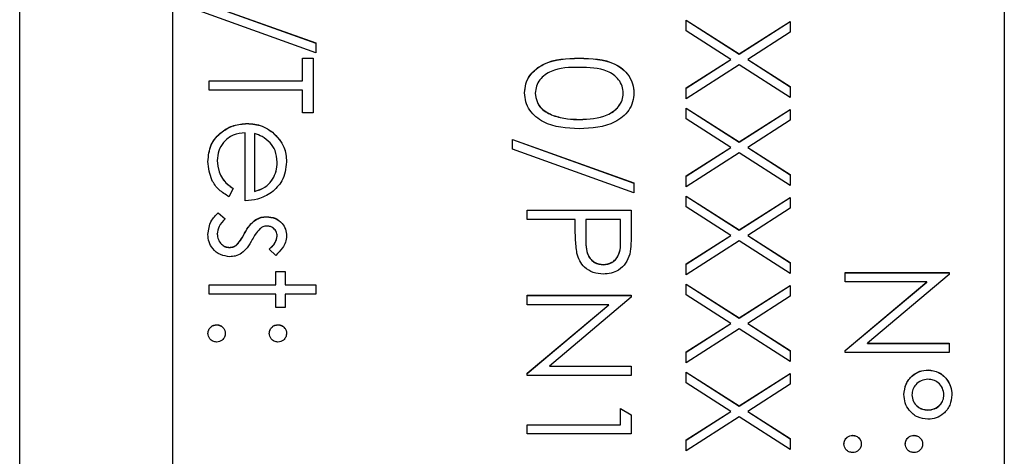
# Model space of a CAD drawing. Header units: millimetres. Extents: x 180 to 1986, y 18 to 1593.
# Tile 29 of 50: x 1664.77 to 1680.87, y 779.49 to 786.63. Entities that reach past the tile are written whole.
import ezdxf

# ---------------------------------------------------------------- set-up
doc = ezdxf.new("R2010")
doc.units = ezdxf.units.MM

msp = doc.modelspace()

# ---------------------------------------------------------------- linework, layer by layer
at = {"color": 7, "linetype": 'Continuous', "lineweight": 25}
for p, q in [((1664.774, 764.834), (1664.774, 825.834)), ((1680.874, 825.41), (1680.874, 765.432)), ((1667.274, 823.411), (1667.274, 767.431)), ((1667.635, 786.957), (1669.618, 786.246)), ((1667.635, 786.955), (1669.618, 786.244)), ((1669.618, 786.086), (1667.635, 786.797)), ((1675.674, 786.62), (1676.541, 786.065)), ((1675.674, 786.444), (1675.674, 786.62)), ((1675.674, 786.617), (1676.541, 786.062)), ((1676.541, 786.065), (1677.374, 786.598)), ((1676.541, 786.062), (1677.374, 786.595)), ((1677.374, 786.598), (1677.374, 786.422)), ((1676.404, 785.977), (1675.674, 786.444)), ((1677.374, 786.422), (1676.679, 785.977)), ((1669.618, 786.246), (1669.618, 786.086)), ((1676.541, 786.062), (1676.541, 786.065)), ((1669.4, 785.999), (1669.574, 785.999)), ((1669.4, 785.628), (1669.4, 785.999)), ((1669.4, 785.996), (1669.574, 785.996)), ((1669.574, 785.999), (1669.574, 785.105)), ((1673.924, 785.996), (1673.924, 785.999)), ((1675.674, 785.51), (1676.404, 785.977)), ((1675.674, 785.507), (1676.404, 785.974)), ((1676.541, 785.889), (1675.674, 785.334)), ((1676.404, 785.974), (1676.404, 785.977)), ((1677.374, 785.356), (1676.541, 785.889)), ((1676.679, 785.977), (1677.374, 785.532)), ((1676.679, 785.974), (1676.679, 785.977)), ((1676.679, 785.974), (1677.374, 785.529)), ((1667.874, 785.628), (1669.4, 785.628)), ((1667.874, 785.476), (1667.874, 785.628)), ((1667.874, 785.626), (1669.4, 785.626)), ((1669.4, 785.626), (1669.4, 785.628)), ((1677.374, 785.532), (1677.374, 785.356)), ((1669.4, 785.476), (1667.874, 785.476)), ((1669.4, 785.105), (1669.4, 785.476)), ((1673.205, 785.423), (1673.205, 785.425)), ((1674.644, 785.423), (1674.644, 785.425)), ((1675.674, 785.334), (1675.674, 785.51)), ((1669.574, 785.105), (1669.4, 785.105)), ((1673.497, 785.058), (1673.497, 785.061)), ((1675.674, 785.182), (1676.541, 784.627)), ((1675.674, 785.006), (1675.674, 785.182)), ((1675.674, 785.179), (1676.541, 784.624)), ((1676.541, 784.627), (1677.374, 785.16)), ((1676.541, 784.624), (1677.374, 785.157)), ((1677.374, 785.16), (1677.374, 784.984)), ((1668.492, 784.928), (1668.492, 784.931)), ((1673.924, 784.994), (1673.924, 784.996)), ((1676.404, 784.539), (1675.674, 785.006)), ((1677.374, 784.984), (1676.679, 784.539)), ((1668.463, 783.667), (1668.463, 784.779)), ((1668.615, 784.763), (1668.615, 783.82)), ((1668.907, 784.785), (1668.907, 784.788)), ((1672.835, 784.67), (1674.818, 783.959)), ((1672.835, 784.509), (1672.835, 784.67)), ((1672.835, 784.667), (1674.818, 783.956)), ((1676.541, 784.624), (1676.541, 784.627)), ((1674.818, 783.798), (1672.835, 784.509)), ((1675.674, 784.072), (1676.404, 784.539)), ((1675.674, 784.07), (1676.404, 784.536)), ((1676.541, 784.451), (1675.674, 783.896)), ((1676.404, 784.536), (1676.404, 784.539)), ((1677.374, 783.918), (1676.541, 784.451)), ((1676.679, 784.539), (1677.374, 784.094)), ((1676.679, 784.536), (1676.679, 784.539)), ((1676.679, 784.536), (1677.374, 784.091)), ((1668.005, 784.323), (1668.005, 784.325)), ((1668.986, 784.292), (1668.986, 784.295)), ((1675.674, 783.896), (1675.674, 784.072)), ((1677.374, 784.094), (1677.374, 783.918)), ((1674.818, 783.959), (1674.818, 783.798)), ((1668.267, 783.868), (1668.196, 783.733)), ((1668.615, 783.817), (1668.615, 783.82)), ((1675.674, 783.744), (1676.541, 783.189)), ((1675.674, 783.568), (1675.674, 783.744)), ((1675.674, 783.741), (1676.541, 783.186)), ((1676.541, 783.189), (1677.374, 783.722)), ((1676.541, 783.186), (1677.374, 783.719)), ((1677.374, 783.722), (1677.374, 783.546)), ((1668.021, 783.471), (1668.136, 783.37)), ((1668.021, 783.469), (1668.021, 783.471)), ((1668.021, 783.469), (1668.136, 783.368)), ((1673.074, 783.362), (1673.074, 783.515)), ((1673.074, 783.515), (1674.774, 783.515)), ((1673.074, 783.512), (1674.774, 783.512)), ((1674.774, 783.515), (1674.774, 783.182)), ((1676.404, 783.101), (1675.674, 783.568)), ((1677.374, 783.546), (1676.679, 783.101)), ((1668.621, 783.346), (1668.621, 783.349)), ((1668.813, 783.403), (1668.813, 783.406)), ((1673.859, 783.362), (1673.074, 783.362)), ((1673.859, 783.241), (1673.859, 783.362)), ((1674.033, 783.362), (1674.03, 783.065)), ((1674.6, 783.362), (1674.033, 783.362)), ((1674.6, 783.052), (1674.6, 783.362)), ((1668.005, 783.121), (1668.005, 783.124)), ((1668.452, 783.132), (1668.452, 783.135)), ((1676.541, 783.186), (1676.541, 783.189)), ((1668.324, 782.944), (1668.324, 782.947)), ((1668.986, 783.089), (1668.986, 783.092)), ((1674.03, 783.059), (1674.03, 783.056)), ((1674.6, 783.049), (1674.6, 783.052)), ((1675.674, 782.634), (1676.404, 783.101)), ((1675.674, 782.632), (1676.404, 783.098)), ((1676.541, 783.013), (1675.674, 782.458)), ((1676.404, 783.098), (1676.404, 783.101)), ((1677.374, 782.48), (1676.541, 783.013)), ((1676.679, 783.101), (1677.374, 782.656)), ((1676.679, 783.098), (1676.679, 783.101)), ((1676.679, 783.098), (1677.374, 782.653)), ((1668.205, 782.902), (1668.205, 782.905)), ((1668.962, 782.774), (1668.855, 782.878)), ((1674.318, 782.619), (1674.318, 782.622)), ((1675.674, 782.458), (1675.674, 782.634)), ((1677.374, 782.656), (1677.374, 782.48)), ((1668.964, 782.513), (1669.117, 782.513)), ((1668.964, 782.295), (1668.964, 782.513)), ((1668.964, 782.51), (1669.117, 782.51)), ((1669.117, 782.513), (1669.117, 782.295)), ((1678.274, 782.492), (1679.974, 782.492)), ((1678.274, 782.34), (1678.274, 782.492)), ((1678.274, 782.49), (1679.974, 782.49)), ((1679.974, 782.46), (1678.636, 781.338)), ((1679.974, 782.492), (1679.974, 782.46)), ((1675.674, 782.306), (1676.541, 781.751)), ((1675.674, 782.13), (1675.674, 782.306)), ((1675.674, 782.303), (1676.541, 781.748)), ((1679.609, 782.34), (1678.274, 782.34)), ((1678.274, 781.22), (1679.609, 782.34)), ((1678.274, 781.217), (1679.609, 782.337)), ((1679.609, 782.337), (1679.609, 782.34)), ((1667.874, 782.295), (1668.964, 782.295)), ((1667.874, 782.142), (1667.874, 782.295)), ((1667.874, 782.292), (1668.964, 782.292)), ((1668.964, 782.142), (1667.874, 782.142)), ((1668.964, 782.292), (1668.964, 782.295)), ((1668.964, 781.924), (1668.964, 782.142)), ((1669.117, 782.295), (1669.618, 782.295)), ((1669.117, 782.292), (1669.117, 782.295)), ((1669.117, 782.292), (1669.618, 782.292)), ((1669.117, 782.142), (1669.117, 781.924)), ((1669.618, 782.142), (1669.117, 782.142)), ((1669.618, 782.295), (1669.618, 782.142)), ((1676.541, 781.751), (1677.374, 782.284)), ((1676.541, 781.748), (1677.374, 782.281)), ((1677.374, 782.284), (1677.374, 782.108)), ((1673.074, 782.121), (1674.774, 782.121)), ((1673.074, 781.968), (1673.074, 782.121)), ((1673.074, 782.118), (1674.774, 782.118)), ((1674.774, 782.089), (1673.436, 780.966)), ((1674.774, 782.121), (1674.774, 782.089)), ((1676.404, 781.663), (1675.674, 782.13)), ((1677.374, 782.108), (1676.679, 781.663)), ((1669.117, 781.924), (1668.964, 781.924)), ((1674.409, 781.968), (1673.074, 781.968)), ((1673.074, 780.848), (1674.409, 781.968)), ((1673.074, 780.845), (1674.409, 781.965)), ((1674.409, 781.965), (1674.409, 781.968)), ((1675.674, 781.196), (1676.404, 781.663)), ((1675.674, 781.194), (1676.404, 781.66)), ((1676.404, 781.66), (1676.404, 781.663)), ((1676.541, 781.748), (1676.541, 781.751)), ((1676.679, 781.663), (1677.374, 781.218)), ((1676.679, 781.66), (1676.679, 781.663)), ((1676.679, 781.66), (1677.374, 781.215)), ((1667.994, 781.639), (1667.994, 781.641)), ((1668.997, 781.639), (1668.997, 781.641)), ((1676.541, 781.575), (1675.674, 781.02)), ((1677.374, 781.042), (1676.541, 781.575)), ((1678.636, 781.338), (1679.974, 781.338)), ((1678.636, 781.335), (1678.636, 781.338)), ((1678.636, 781.335), (1679.974, 781.335)), ((1679.974, 781.338), (1679.974, 781.185)), ((1675.674, 781.02), (1675.674, 781.196)), ((1677.374, 781.218), (1677.374, 781.042)), ((1678.274, 781.185), (1678.274, 781.22)), ((1679.974, 781.185), (1678.274, 781.185)), ((1673.436, 780.966), (1674.774, 780.966)), ((1673.436, 780.963), (1673.436, 780.966)), ((1673.436, 780.963), (1674.774, 780.963)), ((1674.774, 780.966), (1674.774, 780.813)), ((1675.674, 780.868), (1676.541, 780.313)), ((1675.674, 780.692), (1675.674, 780.868)), ((1675.674, 780.865), (1676.541, 780.31)), ((1679.629, 780.899), (1679.629, 780.902)), ((1673.074, 780.813), (1673.074, 780.848)), ((1674.774, 780.813), (1673.074, 780.813)), ((1676.404, 780.225), (1675.674, 780.692)), ((1676.541, 780.313), (1677.374, 780.846)), ((1676.541, 780.31), (1677.374, 780.843)), ((1677.374, 780.846), (1677.374, 780.67)), ((1677.374, 780.67), (1676.679, 780.225)), ((1679.364, 780.494), (1679.364, 780.497)), ((1679.887, 780.493), (1679.887, 780.495)), ((1674.6, 780.007), (1674.6, 780.269)), ((1674.6, 780.269), (1674.774, 780.169)), ((1674.6, 780.266), (1674.774, 780.166)), ((1675.674, 779.758), (1676.404, 780.225)), ((1675.674, 779.756), (1676.404, 780.222)), ((1676.404, 780.222), (1676.404, 780.225)), ((1676.541, 780.31), (1676.541, 780.313)), ((1676.679, 780.225), (1677.374, 779.78)), ((1676.679, 780.222), (1676.679, 780.225)), ((1676.679, 780.222), (1677.374, 779.777)), ((1679.624, 780.246), (1679.624, 780.248)), ((1674.774, 780.169), (1674.774, 779.855)), ((1676.541, 780.137), (1675.674, 779.582)), ((1677.374, 779.604), (1676.541, 780.137)), ((1673.074, 780.007), (1674.6, 780.007)), ((1673.074, 779.855), (1673.074, 780.007)), ((1673.074, 780.005), (1674.6, 780.005)), ((1674.6, 780.005), (1674.6, 780.007)), ((1674.774, 779.855), (1673.074, 779.855)), ((1675.674, 779.582), (1675.674, 779.758)), ((1677.374, 779.78), (1677.374, 779.604)), ((1678.394, 779.832), (1678.394, 779.834)), ((1679.397, 779.832), (1679.397, 779.834))]:
    msp.add_line(p, q, dxfattribs=at)
for points, knots in [([(1673.031, 785.43), (1673.035, 785.48), (1673.043, 785.579), (1673.132, 785.76), (1673.418, 785.983), (1673.721, 785.992), (1673.924, 785.999)], [0, 0, 0, 0, 0.125551, 0.25109, 0.50025, 1, 1, 1, 1]), ([(1673.031, 785.428), (1673.035, 785.477), (1673.043, 785.577), (1673.132, 785.757), (1673.418, 785.98), (1673.721, 785.99), (1673.924, 785.996)], [0, 0, 0, 0, 0.125551, 0.25109, 0.50025, 1, 1, 1, 1]), ([(1673.924, 785.846), (1673.765, 785.845), (1673.528, 785.843), (1673.295, 785.68), (1673.218, 785.542), (1673.209, 785.464), (1673.205, 785.425)], [0, 0, 0, 0, 0.500291, 0.749086, 0.874606, 1, 1, 1, 1]), ([(1673.924, 785.999), (1674.127, 785.992), (1674.381, 785.984), (1674.636, 785.825), (1674.738, 785.715), (1674.806, 785.579), (1674.814, 785.48), (1674.818, 785.43)], [0, 0, 0, 0, 0.498702, 0.624177, 0.749467, 0.874745, 1, 1, 1, 1]), ([(1673.924, 785.996), (1674.127, 785.989), (1674.381, 785.981), (1674.636, 785.823), (1674.738, 785.712), (1674.806, 785.577), (1674.814, 785.477), (1674.818, 785.428)], [0, 0, 0, 0, 0.498702, 0.624177, 0.749467, 0.874745, 1, 1, 1, 1]), ([(1674.644, 785.425), (1674.64, 785.464), (1674.632, 785.542), (1674.572, 785.646), (1674.489, 785.728), (1674.282, 785.841), (1674.083, 785.844), (1673.924, 785.846)], [0, 0, 0, 0, 0.125139, 0.250418, 0.375519, 0.500847, 1, 1, 1, 1]), ([(1673.924, 784.844), (1673.72, 784.853), (1673.414, 784.868), (1673.132, 785.099), (1673.043, 785.281), (1673.035, 785.381), (1673.031, 785.43)], [0, 0, 0, 0, 0.499407, 0.748743, 0.874372, 1, 1, 1, 1]), ([(1673.205, 785.425), (1673.211, 785.379), (1673.223, 785.286), (1673.32, 785.143), (1673.43, 785.092), (1673.497, 785.061)], [0, 0, 0, 0, 0.280257, 0.560781, 1, 1, 1, 1]), ([(1673.205, 785.423), (1673.211, 785.376), (1673.223, 785.283), (1673.32, 785.14), (1673.43, 785.089), (1673.497, 785.058)], [0, 0, 0, 0, 0.280257, 0.560781, 1, 1, 1, 1]), ([(1674.818, 785.43), (1674.814, 785.38), (1674.806, 785.28), (1674.717, 785.098), (1674.434, 784.868), (1674.128, 784.854), (1673.924, 784.844)], [0, 0, 0, 0, 0.1256, 0.251197, 0.500581, 1, 1, 1, 1]), ([(1673.924, 784.996), (1674.082, 785.003), (1674.319, 785.012), (1674.552, 785.171), (1674.631, 785.309), (1674.64, 785.386), (1674.644, 785.425)], [0, 0, 0, 0, 0.5000715, 0.7490206, 0.8745985, 1, 1, 1, 1]), ([(1673.924, 784.994), (1674.082, 785), (1674.319, 785.009), (1674.552, 785.169), (1674.631, 785.306), (1674.64, 785.384), (1674.644, 785.423)], [0, 0, 0, 0, 0.500072, 0.749021, 0.874598, 1, 1, 1, 1]), ([(1673.497, 785.061), (1673.575, 785.039), (1673.715, 785), (1673.861, 784.998), (1673.924, 784.996)], [0, 0, 0, 0, 0.559599, 1, 1, 1, 1]), ([(1673.497, 785.058), (1673.575, 785.036), (1673.715, 784.998), (1673.861, 784.995), (1673.924, 784.994)], [0, 0, 0, 0, 0.559599, 1, 1, 1, 1]), ([(1667.853, 784.306), (1667.861, 784.401), (1667.878, 784.59), (1668.059, 784.793), (1668.272, 784.911), (1668.419, 784.924), (1668.492, 784.931)], [0, 0, 0, 0, 0.279885, 0.558859, 0.779462, 1, 1, 1, 1]), ([(1667.853, 784.304), (1667.861, 784.398), (1667.878, 784.587), (1668.059, 784.79), (1668.272, 784.908), (1668.419, 784.922), (1668.492, 784.928)], [0, 0, 0, 0, 0.279885, 0.558859, 0.779462, 1, 1, 1, 1]), ([(1668.492, 784.931), (1668.577, 784.924), (1668.727, 784.91), (1668.852, 784.825), (1668.907, 784.788)], [0, 0, 0, 0, 0.559427, 1, 1, 1, 1]), ([(1668.492, 784.928), (1668.577, 784.921), (1668.727, 784.907), (1668.852, 784.823), (1668.907, 784.785)], [0, 0, 0, 0, 0.5594271, 1, 1, 1, 1]), ([(1668.463, 784.779), (1668.396, 784.771), (1668.261, 784.755), (1668.109, 784.635), (1668.018, 784.484), (1668.01, 784.378), (1668.005, 784.325)], [0, 0, 0, 0, 0.279963, 0.559359, 0.779526, 1, 1, 1, 1]), ([(1668.869, 784.615), (1668.828, 784.652), (1668.752, 784.718), (1668.657, 784.749), (1668.615, 784.763)], [0, 0, 0, 0, 0.558795, 1, 1, 1, 1]), ([(1668.907, 784.788), (1668.982, 784.712), (1669.116, 784.575), (1669.132, 784.386), (1669.139, 784.303)], [0, 0, 0, 0, 0.558577, 1, 1, 1, 1]), ([(1668.907, 784.785), (1668.982, 784.709), (1669.116, 784.573), (1669.132, 784.383), (1669.139, 784.3)], [0, 0, 0, 0, 0.558577, 1, 1, 1, 1]), ([(1668.986, 784.295), (1668.98, 784.361), (1668.97, 784.479), (1668.9, 784.573), (1668.869, 784.615)], [0, 0, 0, 0, 0.559458, 1, 1, 1, 1]), ([(1668.196, 783.733), (1668.139, 783.767), (1668.027, 783.837), (1667.883, 784.032), (1667.864, 784.202), (1667.853, 784.306)], [0, 0, 0, 0, 0.280919, 0.5614069, 1, 1, 1, 1]), ([(1668.005, 784.325), (1668.011, 784.263), (1668.021, 784.16), (1668.084, 784.028), (1668.167, 783.937), (1668.233, 783.891), (1668.267, 783.868)], [0, 0, 0, 0, 0.339465, 0.559626, 0.779498, 1, 1, 1, 1]), ([(1668.005, 784.323), (1668.011, 784.26), (1668.021, 784.157), (1668.084, 784.026), (1668.167, 783.935), (1668.233, 783.889), (1668.267, 783.866)], [0, 0, 0, 0, 0.339465, 0.559626, 0.779498, 1, 1, 1, 1]), ([(1668.615, 783.82), (1668.674, 783.839), (1668.792, 783.876), (1668.91, 784.006), (1668.975, 784.151), (1668.982, 784.247), (1668.986, 784.295)], [0, 0, 0, 0, 0.280138, 0.559194, 0.779598, 1, 1, 1, 1]), ([(1668.615, 783.817), (1668.674, 783.836), (1668.792, 783.873), (1668.91, 784.004), (1668.975, 784.148), (1668.982, 784.244), (1668.986, 784.292)], [0, 0, 0, 0, 0.280138, 0.559194, 0.779598, 1, 1, 1, 1]), ([(1669.139, 784.303), (1669.126, 784.192), (1669.103, 783.995), (1668.958, 783.861), (1668.894, 783.803)], [0, 0, 0, 0, 0.558919, 1, 1, 1, 1]), ([(1668.894, 783.803), (1668.819, 783.758), (1668.686, 783.679), (1668.531, 783.671), (1668.463, 783.667)], [0, 0, 0, 0, 0.558897, 1, 1, 1, 1]), ([(1667.853, 783.116), (1667.862, 783.193), (1667.88, 783.331), (1667.978, 783.428), (1668.021, 783.471)], [0, 0, 0, 0, 0.559289, 1, 1, 1, 1]), ([(1667.853, 783.114), (1667.862, 783.191), (1667.88, 783.329), (1667.978, 783.426), (1668.021, 783.469)], [0, 0, 0, 0, 0.559289, 1, 1, 1, 1]), ([(1668.136, 783.37), (1668.097, 783.332), (1668.026, 783.263), (1668.012, 783.166), (1668.005, 783.124)], [0, 0, 0, 0, 0.560833, 1, 1, 1, 1]), ([(1668.452, 783.135), (1668.477, 783.18), (1668.522, 783.261), (1668.591, 783.322), (1668.621, 783.349)], [0, 0, 0, 0, 0.560659, 1, 1, 1, 1]), ([(1668.452, 783.132), (1668.477, 783.178), (1668.522, 783.258), (1668.591, 783.32), (1668.621, 783.346)], [0, 0, 0, 0, 0.560659, 1, 1, 1, 1]), ([(1668.621, 783.349), (1668.655, 783.368), (1668.715, 783.401), (1668.783, 783.404), (1668.813, 783.406)], [0, 0, 0, 0, 0.559587, 1, 1, 1, 1]), ([(1668.621, 783.346), (1668.655, 783.365), (1668.715, 783.398), (1668.783, 783.402), (1668.813, 783.403)], [0, 0, 0, 0, 0.559587, 1, 1, 1, 1]), ([(1668.813, 783.406), (1668.86, 783.401), (1668.955, 783.392), (1669.064, 783.31), (1669.13, 783.204), (1669.136, 783.129), (1669.139, 783.092)], [0, 0, 0, 0, 0.279936, 0.559437, 0.779611, 1, 1, 1, 1]), ([(1668.813, 783.403), (1668.86, 783.399), (1668.955, 783.39), (1669.064, 783.307), (1669.13, 783.201), (1669.136, 783.127), (1669.139, 783.089)], [0, 0, 0, 0, 0.279936, 0.559437, 0.779611, 1, 1, 1, 1]), ([(1668.212, 782.752), (1668.158, 782.759), (1668.051, 782.771), (1667.933, 782.87), (1667.863, 782.99), (1667.856, 783.074), (1667.853, 783.116)], [0, 0, 0, 0, 0.279548, 0.559226, 0.779475, 1, 1, 1, 1]), ([(1668.005, 783.124), (1668.008, 783.093), (1668.015, 783.031), (1668.067, 782.96), (1668.132, 782.913), (1668.181, 782.908), (1668.205, 782.905)], [0, 0, 0, 0, 0.279988, 0.559745, 0.779963, 1, 1, 1, 1]), ([(1668.005, 783.121), (1668.008, 783.091), (1668.015, 783.029), (1668.067, 782.958), (1668.132, 782.91), (1668.181, 782.905), (1668.205, 782.902)], [0, 0, 0, 0, 0.2799881, 0.5597452, 0.7799628, 1, 1, 1, 1]), ([(1668.324, 782.947), (1668.351, 782.979), (1668.401, 783.038), (1668.436, 783.105), (1668.452, 783.135)], [0, 0, 0, 0, 0.559074, 1, 1, 1, 1]), ([(1668.324, 782.944), (1668.351, 782.977), (1668.401, 783.035), (1668.436, 783.102), (1668.452, 783.132)], [0, 0, 0, 0, 0.559074, 1, 1, 1, 1]), ([(1668.706, 783.211), (1668.678, 783.181), (1668.629, 783.127), (1668.593, 783.062), (1668.578, 783.034)], [0, 0, 0, 0, 0.5590178, 1, 1, 1, 1]), ([(1668.819, 783.253), (1668.796, 783.251), (1668.755, 783.246), (1668.721, 783.222), (1668.706, 783.211)], [0, 0, 0, 0, 0.559054, 1, 1, 1, 1]), ([(1668.986, 783.092), (1668.983, 783.116), (1668.976, 783.165), (1668.929, 783.216), (1668.876, 783.248), (1668.838, 783.252), (1668.819, 783.253)], [0, 0, 0, 0, 0.279313, 0.559072, 0.779518, 1, 1, 1, 1]), ([(1673.887, 782.808), (1673.877, 782.889), (1673.859, 783.032), (1673.859, 783.177), (1673.859, 783.241)], [0, 0, 0, 0, 0.559694, 1, 1, 1, 1]), ([(1674.774, 783.182), (1674.775, 783.109), (1674.775, 782.979), (1674.757, 782.851), (1674.749, 782.795)], [0, 0, 0, 0, 0.560314, 1, 1, 1, 1]), ([(1668.205, 782.905), (1668.229, 782.907), (1668.273, 782.911), (1668.308, 782.936), (1668.324, 782.947)], [0, 0, 0, 0, 0.559603, 1, 1, 1, 1]), ([(1668.205, 782.902), (1668.229, 782.904), (1668.273, 782.908), (1668.308, 782.933), (1668.324, 782.944)], [0, 0, 0, 0, 0.559603, 1, 1, 1, 1]), ([(1668.578, 783.034), (1668.552, 782.987), (1668.505, 782.903), (1668.435, 782.839), (1668.404, 782.81)], [0, 0, 0, 0, 0.560649, 1, 1, 1, 1]), ([(1668.855, 782.878), (1668.893, 782.91), (1668.959, 782.969), (1668.978, 783.055), (1668.986, 783.092)], [0, 0, 0, 0, 0.562045, 1, 1, 1, 1]), ([(1668.855, 782.875), (1668.893, 782.908), (1668.959, 782.966), (1668.978, 783.052), (1668.986, 783.089)], [0, 0, 0, 0, 0.562045, 1, 1, 1, 1]), ([(1669.139, 783.092), (1669.135, 783.057), (1669.127, 782.987), (1669.064, 782.877), (1669.001, 782.813), (1668.962, 782.774)], [0, 0, 0, 0, 0.279553, 0.559703, 1, 1, 1, 1]), ([(1674.03, 783.065), (1674.029, 782.961), (1674.029, 782.832), (1674.114, 782.706), (1674.192, 782.641), (1674.268, 782.629), (1674.318, 782.622)], [0, 0, 0, 0, 0.499721, 0.62535, 0.751083, 1, 1, 1, 1]), ([(1674.03, 783.062), (1674.029, 782.959), (1674.029, 782.829), (1674.114, 782.704), (1674.192, 782.638), (1674.268, 782.627), (1674.318, 782.619)], [0, 0, 0, 0, 0.499721, 0.62535, 0.751083, 1, 1, 1, 1]), ([(1674.318, 782.622), (1674.367, 782.629), (1674.44, 782.641), (1674.517, 782.704), (1674.603, 782.824), (1674.601, 782.95), (1674.6, 783.052)], [0, 0, 0, 0, 0.248969, 0.374729, 0.500383, 1, 1, 1, 1]), ([(1674.318, 782.619), (1674.367, 782.627), (1674.44, 782.638), (1674.517, 782.701), (1674.603, 782.821), (1674.601, 782.948), (1674.6, 783.049)], [0, 0, 0, 0, 0.248969, 0.374729, 0.500383, 1, 1, 1, 1]), ([(1668.404, 782.81), (1668.37, 782.791), (1668.31, 782.758), (1668.242, 782.754), (1668.212, 782.752)], [0, 0, 0, 0, 0.559466, 1, 1, 1, 1]), ([(1674.318, 782.469), (1674.262, 782.473), (1674.15, 782.481), (1674.014, 782.566), (1673.926, 782.682), (1673.9, 782.766), (1673.887, 782.808)], [0, 0, 0, 0, 0.280099, 0.559324, 0.779458, 1, 1, 1, 1]), ([(1674.749, 782.795), (1674.73, 782.743), (1674.693, 782.64), (1674.578, 782.533), (1674.447, 782.477), (1674.361, 782.472), (1674.318, 782.469)], [0, 0, 0, 0, 0.279705, 0.559381, 0.779509, 1, 1, 1, 1]), ([(1667.853, 781.5), (1667.855, 781.52), (1667.86, 781.562), (1667.899, 781.608), (1667.945, 781.637), (1667.978, 781.64), (1667.994, 781.641)], [0, 0, 0, 0, 0.279581, 0.559143, 0.779575, 1, 1, 1, 1]), ([(1667.853, 781.497), (1667.855, 781.518), (1667.86, 781.559), (1667.899, 781.606), (1667.945, 781.634), (1667.978, 781.637), (1667.994, 781.639)], [0, 0, 0, 0, 0.279581, 0.559143, 0.779575, 1, 1, 1, 1]), ([(1667.994, 781.358), (1667.973, 781.36), (1667.932, 781.365), (1667.886, 781.404), (1667.857, 781.45), (1667.854, 781.483), (1667.853, 781.5)], [0, 0, 0, 0, 0.2794691, 0.5593578, 0.7796739, 1, 1, 1, 1]), ([(1667.994, 781.641), (1668.015, 781.639), (1668.057, 781.634), (1668.103, 781.595), (1668.132, 781.549), (1668.135, 781.516), (1668.136, 781.5)], [0, 0, 0, 0, 0.2795762, 0.5592837, 0.7795524, 1, 1, 1, 1]), ([(1667.994, 781.639), (1668.015, 781.636), (1668.057, 781.631), (1668.103, 781.593), (1668.132, 781.546), (1668.135, 781.513), (1668.136, 781.497)], [0, 0, 0, 0, 0.279576, 0.559284, 0.779552, 1, 1, 1, 1]), ([(1668.136, 781.5), (1668.134, 781.479), (1668.129, 781.437), (1668.09, 781.391), (1668.044, 781.362), (1668.011, 781.359), (1667.994, 781.358)], [0, 0, 0, 0, 0.2796016, 0.559212, 0.7794752, 1, 1, 1, 1]), ([(1668.855, 781.5), (1668.858, 781.521), (1668.862, 781.562), (1668.901, 781.608), (1668.948, 781.637), (1668.98, 781.64), (1668.997, 781.641)], [0, 0, 0, 0, 0.279647, 0.559299, 0.779615, 1, 1, 1, 1]), ([(1668.855, 781.497), (1668.858, 781.518), (1668.862, 781.56), (1668.901, 781.606), (1668.948, 781.634), (1668.98, 781.637), (1668.997, 781.639)], [0, 0, 0, 0, 0.279647, 0.559299, 0.779615, 1, 1, 1, 1]), ([(1668.997, 781.358), (1668.976, 781.36), (1668.934, 781.365), (1668.888, 781.404), (1668.859, 781.45), (1668.857, 781.483), (1668.855, 781.5)], [0, 0, 0, 0, 0.2795175, 0.5593264, 0.7795441, 1, 1, 1, 1]), ([(1668.997, 781.641), (1669.018, 781.639), (1669.059, 781.633), (1669.105, 781.595), (1669.134, 781.549), (1669.137, 781.516), (1669.139, 781.5)], [0, 0, 0, 0, 0.279585, 0.559454, 0.779697, 1, 1, 1, 1]), ([(1668.997, 781.639), (1669.018, 781.636), (1669.059, 781.631), (1669.105, 781.592), (1669.134, 781.546), (1669.137, 781.513), (1669.139, 781.497)], [0, 0, 0, 0, 0.279585, 0.559454, 0.779697, 1, 1, 1, 1]), ([(1669.139, 781.5), (1669.136, 781.479), (1669.131, 781.437), (1669.092, 781.391), (1669.046, 781.362), (1669.013, 781.359), (1668.997, 781.358)], [0, 0, 0, 0, 0.279602, 0.559212, 0.779475, 1, 1, 1, 1]), ([(1679.233, 780.5), (1679.24, 780.559), (1679.253, 780.677), (1679.359, 780.809), (1679.49, 780.89), (1679.583, 780.898), (1679.629, 780.902)], [0, 0, 0, 0, 0.279728, 0.559381, 0.779608, 1, 1, 1, 1]), ([(1679.233, 780.497), (1679.24, 780.556), (1679.253, 780.674), (1679.359, 780.807), (1679.49, 780.888), (1679.583, 780.895), (1679.629, 780.899)], [0, 0, 0, 0, 0.279728, 0.559381, 0.779608, 1, 1, 1, 1]), ([(1679.629, 780.902), (1679.688, 780.894), (1679.805, 780.879), (1679.93, 780.766), (1680.006, 780.634), (1680.014, 780.542), (1680.018, 780.497)], [0, 0, 0, 0, 0.279239, 0.559101, 0.779515, 1, 1, 1, 1]), ([(1679.629, 780.899), (1679.688, 780.892), (1679.805, 780.876), (1679.93, 780.763), (1680.006, 780.632), (1680.014, 780.54), (1680.018, 780.494)], [0, 0, 0, 0, 0.2792393, 0.5591008, 0.7795152, 1, 1, 1, 1]), ([(1679.626, 780.749), (1679.588, 780.745), (1679.512, 780.736), (1679.428, 780.668), (1679.373, 780.586), (1679.367, 780.526), (1679.364, 780.497)], [0, 0, 0, 0, 0.279655, 0.5595, 0.779804, 1, 1, 1, 1]), ([(1679.887, 780.495), (1679.882, 780.533), (1679.873, 780.609), (1679.8, 780.692), (1679.715, 780.742), (1679.656, 780.747), (1679.626, 780.749)], [0, 0, 0, 0, 0.279349, 0.559223, 0.779594, 1, 1, 1, 1]), ([(1679.626, 780.096), (1679.567, 780.103), (1679.449, 780.117), (1679.321, 780.229), (1679.245, 780.361), (1679.237, 780.454), (1679.233, 780.5)], [0, 0, 0, 0, 0.279451, 0.559125, 0.779441, 1, 1, 1, 1]), ([(1679.364, 780.497), (1679.369, 780.459), (1679.379, 780.384), (1679.451, 780.304), (1679.535, 780.255), (1679.594, 780.251), (1679.624, 780.248)], [0, 0, 0, 0, 0.2792797, 0.5590963, 0.7795072, 1, 1, 1, 1]), ([(1679.364, 780.494), (1679.369, 780.456), (1679.379, 780.382), (1679.451, 780.301), (1679.535, 780.253), (1679.594, 780.248), (1679.624, 780.246)], [0, 0, 0, 0, 0.27928, 0.559096, 0.779507, 1, 1, 1, 1]), ([(1679.624, 780.248), (1679.661, 780.252), (1679.737, 780.259), (1679.824, 780.325), (1679.879, 780.406), (1679.884, 780.466), (1679.887, 780.495)], [0, 0, 0, 0, 0.279971, 0.559668, 0.779809, 1, 1, 1, 1]), ([(1679.624, 780.246), (1679.661, 780.249), (1679.737, 780.257), (1679.824, 780.322), (1679.879, 780.404), (1679.884, 780.463), (1679.887, 780.493)], [0, 0, 0, 0, 0.279971, 0.559668, 0.779809, 1, 1, 1, 1]), ([(1680.018, 780.497), (1680.011, 780.438), (1679.998, 780.321), (1679.893, 780.19), (1679.764, 780.108), (1679.672, 780.1), (1679.626, 780.096)], [0, 0, 0, 0, 0.279651, 0.559386, 0.779629, 1, 1, 1, 1]), ([(1678.253, 779.693), (1678.255, 779.714), (1678.26, 779.755), (1678.299, 779.801), (1678.345, 779.83), (1678.378, 779.833), (1678.394, 779.834)], [0, 0, 0, 0, 0.2795812, 0.5591432, 0.7795754, 1, 1, 1, 1]), ([(1678.253, 779.69), (1678.255, 779.711), (1678.26, 779.753), (1678.299, 779.799), (1678.345, 779.827), (1678.378, 779.83), (1678.394, 779.832)], [0, 0, 0, 0, 0.279581, 0.559143, 0.779575, 1, 1, 1, 1]), ([(1678.394, 779.834), (1678.415, 779.832), (1678.457, 779.827), (1678.503, 779.789), (1678.532, 779.742), (1678.535, 779.709), (1678.536, 779.693)], [0, 0, 0, 0, 0.279576, 0.559284, 0.779552, 1, 1, 1, 1]), ([(1678.394, 779.832), (1678.415, 779.829), (1678.457, 779.824), (1678.503, 779.786), (1678.532, 779.739), (1678.535, 779.707), (1678.536, 779.69)], [0, 0, 0, 0, 0.279576, 0.559284, 0.779552, 1, 1, 1, 1]), ([(1679.255, 779.693), (1679.258, 779.714), (1679.262, 779.755), (1679.301, 779.802), (1679.348, 779.83), (1679.38, 779.833), (1679.397, 779.834)], [0, 0, 0, 0, 0.2796468, 0.5592988, 0.7796148, 1, 1, 1, 1]), ([(1679.255, 779.69), (1679.258, 779.711), (1679.262, 779.753), (1679.301, 779.799), (1679.348, 779.827), (1679.38, 779.83), (1679.397, 779.832)], [0, 0, 0, 0, 0.279647, 0.559299, 0.779615, 1, 1, 1, 1]), ([(1679.397, 779.834), (1679.418, 779.832), (1679.459, 779.827), (1679.505, 779.788), (1679.534, 779.742), (1679.537, 779.709), (1679.539, 779.693)], [0, 0, 0, 0, 0.279585, 0.559454, 0.779697, 1, 1, 1, 1]), ([(1679.397, 779.832), (1679.418, 779.829), (1679.459, 779.824), (1679.505, 779.786), (1679.534, 779.739), (1679.537, 779.706), (1679.539, 779.69)], [0, 0, 0, 0, 0.2795852, 0.5594544, 0.7796968, 1, 1, 1, 1]), ([(1678.394, 779.551), (1678.373, 779.554), (1678.332, 779.559), (1678.286, 779.597), (1678.257, 779.644), (1678.254, 779.676), (1678.253, 779.693)], [0, 0, 0, 0, 0.279469, 0.559358, 0.779674, 1, 1, 1, 1]), ([(1678.536, 779.693), (1678.534, 779.672), (1678.529, 779.63), (1678.49, 779.584), (1678.444, 779.555), (1678.411, 779.552), (1678.394, 779.551)], [0, 0, 0, 0, 0.279602, 0.559212, 0.779475, 1, 1, 1, 1]), ([(1679.397, 779.551), (1679.376, 779.554), (1679.334, 779.558), (1679.288, 779.597), (1679.259, 779.643), (1679.257, 779.676), (1679.255, 779.693)], [0, 0, 0, 0, 0.279517, 0.559326, 0.779544, 1, 1, 1, 1]), ([(1679.539, 779.693), (1679.536, 779.672), (1679.531, 779.63), (1679.492, 779.584), (1679.446, 779.555), (1679.413, 779.552), (1679.397, 779.551)], [0, 0, 0, 0, 0.279602, 0.559212, 0.779475, 1, 1, 1, 1])]:
    msp.add_open_spline(points, degree=3, knots=knots, dxfattribs=at)

doc.saveas('drawing.dxf')
